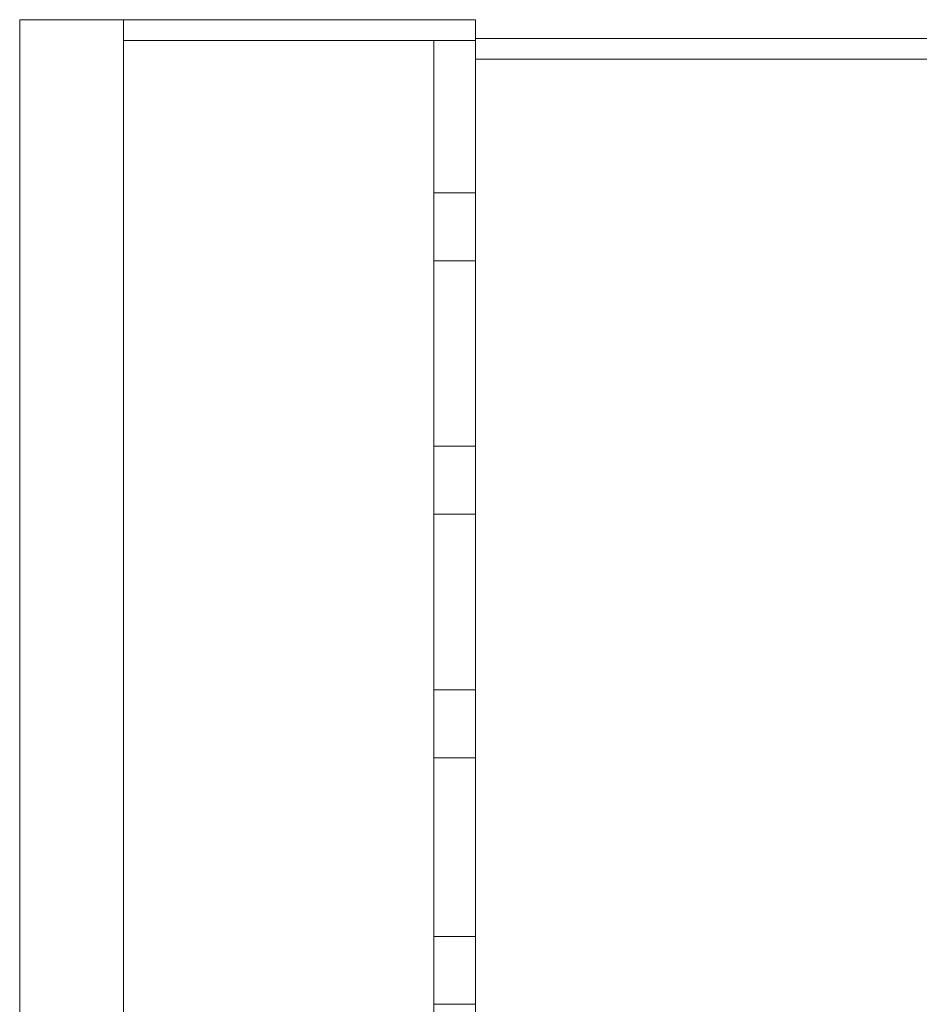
# Model space of a CAD drawing. Header units: metres. Extents: x 391.1 to 427.5, y 12.7 to 28.4.
# Tile 7 of 140: x 391.1 to 397.6, y 21.3 to 28.4. Entities that reach past the tile are written whole.
import ezdxf

# ---------------------------------------------------------------- set-up
doc = ezdxf.new("R2010")
doc.units = ezdxf.units.M
for name, color, linetype, lineweight in [('A-DETL-____-MBND', 7, 'Continuous', 18), ('A-ROOF-____-OTLN', 7, 'Continuous', 25), ('A-WALL-____-OTLN', 7, 'Continuous', 25)]:
    doc.layers.add(name, color=color, linetype=linetype, lineweight=lineweight)

# ---------------------------------------------------------------- blocks, each defined once
blk = doc.blocks.new('Family - Envans P1-154549-04_CLI_AIGUA_P1')
at = {"layer": 'A-DETL-____-MBND', "color": 253, "true_color": 0xaaaaaa}
for p, q in [((0, 0.15), (0, 0)), ((0, 0), (0, 0.15)), ((2.5401, 0.15), (0, 0.15)), ((0, 0.15), (2.5401, 0.15)), ((2.5401, 0), (2.5401, 0.15)), ((2.5401, 0.15), (2.5401, 0)), ((0, 0), (2.5401, 0)), ((2.5401, 0), (0, 0)), ((0, 0), (2.5401, 0))]:
    blk.add_line(p, q, dxfattribs=at)
blk = doc.blocks.new('Family - Envans P1-154774-04_CLI_AIGUA_P1')
at = {"layer": 'A-DETL-____-MBND', "color": 253, "true_color": 0xaaaaaa}
for p, q in [((0, 0.75), (0, 0)), ((0, 0), (0, 0.75)), ((15.5232, 0.75), (0, 0.75)), ((0, 0.75), (15.5232, 0.75)), ((0, 0), (15.5232, 0)), ((15.5232, 0), (0, 0)), ((0, 0), (15.5232, 0))]:
    blk.add_line(p, q, dxfattribs=at)
blk = doc.blocks.new('Family - Envans P1-154906-04_CLI_AIGUA_P1')
at = {"layer": 'A-DETL-____-MBND', "color": 253, "true_color": 0xaaaaaa}
for p, q in [((0, 0.3), (0, 0)), ((0, 0), (0, 0.3)), ((14.9732, 0.3), (0, 0.3)), ((0, 0.3), (14.9732, 0.3)), ((1.1014, 0), (1.1014, 0.3)), ((1.1014, 0.3), (1.5914, 0.3)), ((1.1014, 0), (1.1014, 0.3)), ((1.5914, 0.3), (1.1014, 0.3)), ((1.5914, 0.3), (1.5914, 0)), ((1.5914, 0), (1.5914, 0.3)), ((2.9314, 0), (2.9314, 0.3)), ((2.9314, 0.3), (3.4214, 0.3)), ((2.9314, 0), (2.9314, 0.3)), ((3.4214, 0.3), (2.9314, 0.3)), ((3.4214, 0.3), (3.4214, 0)), ((3.4214, 0), (3.4214, 0.3)), ((4.6914, 0), (4.6914, 0.3)), ((4.6914, 0.3), (5.1814, 0.3)), ((4.6914, 0), (4.6914, 0.3)), ((5.1814, 0.3), (4.6914, 0.3)), ((5.1814, 0.3), (5.1814, 0)), ((5.1814, 0), (5.1814, 0.3)), ((6.4714, 0), (6.4714, 0.3)), ((6.4714, 0.3), (6.9614, 0.3)), ((6.4714, 0), (6.4714, 0.3)), ((6.9614, 0.3), (6.4714, 0.3)), ((6.9614, 0.3), (6.9614, 0)), ((6.9614, 0), (6.9614, 0.3)), ((0, 0), (14.9732, 0)), ((14.9732, 0), (0, 0)), ((0, 0), (14.9732, 0)), ((1.5914, 0), (1.1014, 0)), ((1.1014, 0), (1.5914, 0)), ((3.4214, 0), (2.9314, 0)), ((2.9314, 0), (3.4214, 0)), ((5.1814, 0), (4.6914, 0)), ((4.6914, 0), (5.1814, 0)), ((6.9614, 0), (6.4714, 0)), ((6.4714, 0), (6.9614, 0))]:
    blk.add_line(p, q, dxfattribs=at)
blk = doc.blocks.new('Family - Cobertura de vidres P1-155127-04_CLI_AIGUA_P1')
at = {"layer": 'A-DETL-____-MBND', "color": 253, "true_color": 0xaaaaaa}
for p, q in [((0, 14.9732), (0, 0)), ((0, 0), (0, 14.9732)), ((2.5398, 14.9732), (0, 14.9732)), ((0, 14.9732), (2.5398, 14.9732)), ((2.5398, 0), (2.5398, 14.9732)), ((2.5398, 14.9732), (2.5398, 0))]:
    blk.add_line(p, q, dxfattribs=at)
blk = doc.blocks.new('Family - Envans P1-155215-04_CLI_AIGUA_P1')
at = {"layer": 'A-DETL-____-MBND', "color": 253, "true_color": 0xaaaaaa}
for p, q in [((0.0297, 0.15), (0, 0)), ((0, 0), (0.0297, 0.15)), ((6.29, 0.15), (0.0297, 0.15)), ((0.0297, 0.15), (6.29, 0.15)), ((6.29, 0), (6.29, 0.15)), ((6.29, 0.15), (6.29, 0)), ((0, 0), (6.29, 0)), ((6.29, 0), (0, 0)), ((0, 0), (6.29, 0))]:
    blk.add_line(p, q, dxfattribs=at)
blk = doc.blocks.new('LONDR55-XX_ZZ-ARQ-CAA-M3D-Londres55_ifc-1-04_CLI_AIGUA_P1')
at = {"layer": 'A-ROOF-____-OTLN', "color": 253, "lineweight": 18, "true_color": 0xaaaaaa}
blk.add_blockref('Family - Cobertura de vidres P1-155127-04_CLI_AIGUA_P1', (391.8997, 13.2406), dxfattribs=at)
at = {"layer": 'A-WALL-____-OTLN', "color": 253, "lineweight": 18, "true_color": 0xaaaaaa}
for name, p, rotation in [('Family - Envans P1-154774-04_CLI_AIGUA_P1', (391.1497, 28.3639), 270), ('Family - Envans P1-154906-04_CLI_AIGUA_P1', (394.1398, 28.2139), 270), ('Family - Envans P1-155215-04_CLI_AIGUA_P1', (400.7297, 28.2282), 180)]:
    blk.add_blockref(name, p, dxfattribs=dict(at, rotation=rotation))
blk.add_blockref('Family - Envans P1-154549-04_CLI_AIGUA_P1', (391.8997, 28.2139), dxfattribs=at)

msp = doc.modelspace()

# ---------------------------------------------------------------- block references
at = {"lineweight": 5}
msp.add_blockref('LONDR55-XX_ZZ-ARQ-CAA-M3D-Londres55_ifc-1-04_CLI_AIGUA_P1', (0, 0), dxfattribs=at)

doc.saveas('drawing.dxf')
